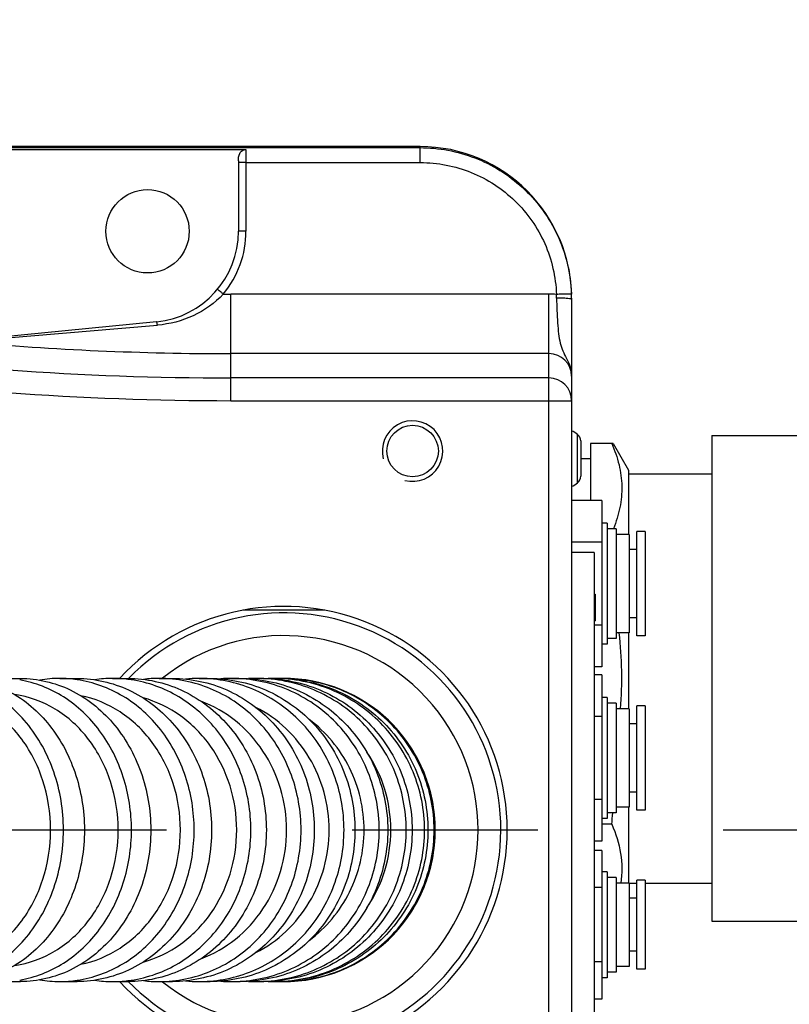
# Model space of a CAD drawing. Extents: x 0 to 594, y 0 to 420.
# Tile 37 of 104: x 182 to 192, y 177 to 189. Entities that reach past the tile are written whole.
import ezdxf

# ---------------------------------------------------------------- set-up
doc = ezdxf.new("R2010")
doc.units = 0
doc.header["$LTSCALE"] = 32.67
doc.linetypes.add('CENTER', pattern=[0.6, 0.375, -0.075, 0.075, -0.075])
doc.linetypes.add('PHANTOM', pattern=[0.8, 0.45, -0.05, 0.1, -0.05, 0.1, -0.05])
doc.layers.get('0').update_dxf_attribs({"linetype": 'CONTINUOUS'})
for name, color, linetype in [('1_DESIGN', 7, 'CONTINUOUS'), ('AXIS', 7, 'CONTINUOUS'), ('CHAMFER', 7, 'CONTINUOUS'), ('CRV', 7, 'CONTINUOUS'), ('DRIV_DIM', 7, 'CONTINUOUS'), ('ROUND', 7, 'CONTINUOUS')]:
    doc.layers.add(name, color=color, linetype=linetype)
doc.styles.get("Standard").update_dxf_attribs({"font": 'txt', "width": 0.8})
doc.dimstyles.new('DIMSTYLE_1', dxfattribs={"dimtxt": 3.8, "dimasz": 1.8, "dimexe": 2, "dimexo": 1.5, "dimgap": 1.9, "dimtad": 1, "dimdec": 3, "dimlfac": 10, "dimtxsty": 'STANDARD', "dimblk": 'OPEN', "dimblk1": 'OPEN', "dimblk2": 'OPEN', "dimcen": 0.09, "dimazin": 2, "dimtp": 0.5, "dimtm": 0.5, "dimtfac": 1, "dimtdec": -1, "dimtofl": 0, "dimtmove": 0, "dimatfit": 3, "dimtolj": 1})

# ---------------------------------------------------------------- blocks, each defined once
blk = doc.blocks.new('*D0')
at = {"layer": 'DRIV_DIM', "color": 2, "linetype": 'CONTINUOUS'}
blk.add_line((239.529, 254.232), (249.381, 265.174), dxfattribs=at)
for points in [[(246.288, 264.421), (248.043, 263.688), (247.104, 265.342)], [(56.787, 180.608), (57.388, 178.803), (58.018, 180.598)]]:
    blk.add_lwpolyline(points, dxfattribs=at)
for start, end in [(48, 114), (114, 180)]:
    blk.add_arc((171.612, 178.803), 114.224, start, end, dxfattribs=at)
blk = doc.blocks.new('_OPEN')
at = {"color": 0, "linetype": 'BYBLOCK'}
for p, q in [((0, 0), (-1, 0.342)), ((-1, -0.342), (0, 0)), ((-1, 0), (0, 0))]:
    blk.add_line(p, q, dxfattribs=at)
blk = doc.blocks.new('*D1')
at = {"layer": 'DRIV_DIM', "color": 2, "linetype": 'CONTINUOUS'}
blk.add_line((239.529, 103.374), (249.381, 92.432), dxfattribs=at)
for points in [[(58.018, 177.008), (57.388, 178.803), (56.787, 176.998)], [(247.104, 92.263), (248.043, 93.918), (246.288, 93.185)]]:
    blk.add_lwpolyline(points, dxfattribs=at)
for start, end in [(180, 246), (246, 312)]:
    blk.add_arc((171.612, 178.803), 114.224, start, end, dxfattribs=at)

msp = doc.modelspace()

# ---------------------------------------------------------------- linework, layer by layer
at = {"color": 7, "linetype": 'CONTINUOUS'}
for p, q in [((189.21228, 185.60284), (189.21228, 185.20284)), ((191.06228, 184.00784), (193.11228, 184.00784)), ((189.33228, 183.70284), (189.46228, 183.70284)), ((189.61228, 183.14981), (189.21228, 183.14981)), ((189.61228, 183.14981), (189.61228, 180.95588)), ((189.68228, 182.85284), (189.61228, 182.85284)), ((189.68228, 182.85284), (189.68228, 181.25285)), ((189.80228, 182.77784), (189.68228, 182.77784)), ((189.80228, 182.77784), (189.80228, 181.32785)), ((189.97228, 182.70284), (189.80228, 182.70284)), ((189.97228, 182.70284), (189.97228, 181.40285)), ((190.18228, 182.74034), (190.07228, 182.74034)), ((190.07228, 181.36535), (190.07228, 182.74034)), ((190.18228, 182.74034), (190.18228, 181.36535)), ((189.61228, 182.60133), (189.21228, 182.60133)), ((189.51228, 182.46284), (189.21228, 182.46284)), ((189.51228, 182.46284), (189.51228, 175.06284)), ((190.07228, 182.50284), (189.97228, 182.50284)), ((189.51228, 181.91284), (189.52228, 181.91284)), ((189.51228, 181.9054), (189.52228, 181.9054)), ((189.51228, 181.8905), (189.52228, 181.8905)), ((189.52228, 181.91284), (189.52228, 181.56284)), ((189.51228, 181.86072), (189.52228, 181.86072)), ((189.51228, 181.83093), (189.52228, 181.83093)), ((189.51228, 181.79369), (189.52228, 181.79369)), ((185.95311, 181.70284), (184.87144, 181.70284)), ((189.51228, 181.68199), (189.52228, 181.68199)), ((189.51228, 181.64476), (189.52228, 181.64476)), ((189.51228, 181.61497), (189.52228, 181.61497)), ((189.51228, 181.58518), (189.52228, 181.58518)), ((189.51228, 181.57029), (189.52228, 181.57029)), ((189.51228, 181.56284), (189.52228, 181.56284)), ((189.61228, 181.50436), (189.51228, 181.50436)), ((190.07228, 181.60284), (189.97228, 181.60284)), ((189.97228, 181.40284), (189.80228, 181.40284)), ((189.68228, 181.25284), (189.61228, 181.25284)), ((189.80228, 181.32784), (189.68228, 181.32784)), ((190.18228, 181.36534), (190.07228, 181.36534)), ((189.61228, 180.95588), (189.51228, 180.95588)), ((189.61228, 180.84981), (189.51228, 180.84981)), ((189.61228, 180.84981), (189.61228, 178.65588)), ((189.68228, 180.55284), (189.61228, 180.55284)), ((189.68228, 180.55284), (189.68228, 178.95285)), ((189.80228, 180.47784), (189.68228, 180.47784)), ((189.80228, 180.47784), (189.80228, 179.02785)), ((189.97228, 180.40284), (189.80228, 180.40284)), ((189.97228, 180.40284), (189.97228, 179.10285)), ((190.18228, 180.44034), (190.07228, 180.44034)), ((190.07228, 179.06535), (190.07228, 180.44034)), ((190.18228, 180.44034), (190.18228, 179.06535)), ((189.61228, 180.30133), (189.51228, 180.30133)), ((190.07228, 180.20284), (189.97228, 180.20284)), ((190.07228, 179.30284), (189.97228, 179.30284)), ((189.61228, 179.20436), (189.51228, 179.20436)), ((189.80228, 179.02784), (189.68228, 179.02784)), ((189.97228, 179.10284), (189.80228, 179.10284)), ((190.18228, 179.06534), (190.07228, 179.06534)), ((189.68228, 178.95284), (189.61228, 178.95284)), ((189.61228, 178.65588), (189.51228, 178.65588)), ((189.61228, 178.53434), (189.51228, 178.53434)), ((189.61228, 178.53434), (189.61228, 176.57135)), ((189.68228, 178.25284), (189.61228, 178.25284)), ((189.68228, 178.25284), (189.68228, 176.85285)), ((189.80228, 178.17784), (189.68228, 178.17784)), ((189.80228, 178.17784), (189.80228, 176.92785)), ((190.18228, 178.14034), (190.07228, 178.14034)), ((190.07228, 176.96535), (190.07228, 178.14034)), ((190.18228, 178.14034), (190.18228, 176.96535)), ((189.61228, 178.04359), (189.51228, 178.04359)), ((189.97228, 178.10284), (189.80228, 178.10284)), ((189.97228, 178.10284), (189.97228, 177.00285)), ((190.07228, 177.90284), (189.97228, 177.90284)), ((191.06228, 177.59784), (193.11228, 177.59784)), ((190.07228, 177.20284), (189.97228, 177.20284)), ((189.61228, 177.0621), (189.51228, 177.0621)), ((189.97228, 177.00284), (189.80228, 177.00284)), ((190.18228, 176.96534), (190.07228, 176.96534)), ((189.68228, 176.85284), (189.61228, 176.85284)), ((189.80228, 176.92784), (189.68228, 176.92784)), ((189.61228, 176.57135), (189.51228, 176.57135))]:
    msp.add_line(p, q, dxfattribs=at)
msp.add_circle((183.61228, 186.70284), 0.55, dxfattribs=at)
at = {"color": 2, "linetype": 'CONTINUOUS'}
msp.add_arc((187.11228, 183.80284), 0.4, 255, 195, dxfattribs=at)
at = {"color": 7, "linetype": 'CONTINUOUS'}
for centre, radius, start, end in [((185.41228, 178.80284), 2.95, 222.767109, 137.232891), ((185.00973, 178.80371), 1.81539, 359.97258, 34.336631), ((185.00973, 178.80198), 1.81539, 325.66338, 0.02742)]:
    msp.add_arc(centre, radius, start, end, dxfattribs=at)
for points, knots in [([(182.33161, 178.80284), (182.33161, 179.02578), (182.26368, 179.4661), (181.96647, 180.04359), (181.50764, 180.45902), (181.12229, 180.58333), (180.93359, 180.59872)], [0, 0, 0, 0, 0.26959213, 0.52852528, 0.77104413, 1, 1, 1, 1]), ([(183.2244, 178.80284), (183.2244, 179.0186), (183.15824, 179.44647), (182.86892, 180.0111), (182.42189, 180.42638), (182.04562, 180.56434), (181.8581, 180.59028)], [0, 0, 0, 0, 0.26553584, 0.52275366, 0.76700693, 1, 1, 1, 1]), ([(184.04655, 178.80284), (184.04655, 179.01042), (183.98303, 179.42358), (183.70531, 179.97284), (183.27523, 180.38696), (182.91188, 180.53846), (182.7278, 180.57524)], [0, 0, 0, 0, 0.26182718, 0.51743688, 0.763214, 1, 1, 1, 1]), ([(184.79025, 178.80284), (184.79025, 178.99966), (184.73122, 179.3926), (184.47295, 179.92048), (184.07109, 180.3313), (183.7292, 180.49773), (183.55296, 180.54697)], [0, 0, 0, 0, 0.25845624, 0.51257594, 0.75969365, 1, 1, 1, 1]), ([(185.44753, 178.80284), (185.44753, 178.98708), (185.39428, 179.35577), (185.16093, 179.85724), (184.79547, 180.26121), (184.48177, 180.44092), (184.31738, 180.5022)], [0, 0, 0, 0, 0.25560085, 0.50840949, 0.75659902, 1, 1, 1, 1]), ([(186.01051, 178.80284), (186.01051, 178.96975), (185.96577, 179.30426), (185.76899, 179.76697), (185.45772, 180.15602), (185.18697, 180.34724), (185.04247, 180.42082)], [0, 0, 0, 0, 0.25325237, 0.50494354, 0.75396501, 1, 1, 1, 1]), ([(186.47182, 178.80284), (186.47182, 179.08309), (186.34176, 179.64883), (185.9692, 180.09531), (185.74635, 180.26086)], [0, 0, 0, 0, 0.50236335, 1, 1, 1, 1]), ([(180.93358, 177.00697), (181.12229, 177.02236), (181.50764, 177.14667), (181.96647, 177.5621), (182.26368, 178.13958), (182.33161, 178.57991), (182.33161, 178.80284)], [0, 0, 0, 0, 0.22895586, 0.4714747, 0.73040785, 1, 1, 1, 1]), ([(181.8581, 177.01541), (182.04563, 177.04134), (182.4219, 177.17931), (182.86892, 177.59458), (183.15824, 178.15921), (183.2244, 178.58709), (183.2244, 178.80284)], [0, 0, 0, 0, 0.23299308, 0.47724635, 0.73446417, 1, 1, 1, 1]), ([(182.72779, 177.03044), (182.91188, 177.06723), (183.27523, 177.21872), (183.70531, 177.63284), (183.98303, 178.1821), (184.04655, 178.59526), (184.04655, 178.80284)], [0, 0, 0, 0, 0.23678599, 0.4825631, 0.7381728, 1, 1, 1, 1]), ([(183.55295, 177.05872), (183.7292, 177.10796), (184.07109, 177.27439), (184.47295, 177.68521), (184.73122, 178.21309), (184.79025, 178.60603), (184.79025, 178.80284)], [0, 0, 0, 0, 0.24030634, 0.48742405, 0.74154375, 1, 1, 1, 1]), ([(184.31738, 177.10349), (184.48177, 177.16477), (184.79547, 177.34448), (185.16093, 177.74845), (185.39428, 178.24991), (185.44753, 178.61861), (185.44753, 178.80284)], [0, 0, 0, 0, 0.24340097, 0.49159049, 0.74439914, 1, 1, 1, 1]), ([(185.04247, 177.18486), (185.18697, 177.25845), (185.45772, 177.44966), (185.76899, 177.83871), (185.96577, 178.30143), (186.01051, 178.63593), (186.01051, 178.80284)], [0, 0, 0, 0, 0.24603499, 0.49505645, 0.74674762, 1, 1, 1, 1]), ([(185.74635, 177.34482), (185.9692, 177.51038), (186.34176, 177.95685), (186.47182, 178.52259), (186.47182, 178.80284)], [0, 0, 0, 0, 0.49763664, 1, 1, 1, 1])]:
    msp.add_open_spline(points, degree=3, knots=knots, dxfattribs=at)
at = {"layer": '1_DESIGN', "color": 9, "linetype": 'CONTINUOUS'}
msp.add_line((189.29075, 183.38342), (189.29075, 184.02227), dxfattribs=at)
at = {"layer": '1_DESIGN', "color": 7, "linetype": 'CONTINUOUS'}
msp.add_line((189.33228, 183.93618), (189.33228, 183.46951), dxfattribs=at)
for centre, radius, start, end in [((189.03669, 183.70284), 0.40814, 51.502453, 64.492694), ((189.22228, 183.93618), 0.11, 0, 51.502453), ((189.22228, 183.46951), 0.11, 308.497547, 360), ((189.03669, 183.70284), 0.40814, 295.507306, 308.497547)]:
    msp.add_arc(centre, radius, start, end, dxfattribs=at)
at = {"layer": 'AXIS', "color": 7, "linetype": 'CONTINUOUS'}
for p, q in [((191.06228, 184.00784), (191.06228, 177.59784)), ((189.76099, 183.90148), (189.46228, 183.90148)), ((189.76099, 183.90148), (189.96228, 183.55284)), ((189.96228, 183.55284), (189.96228, 182.70284)), ((189.96228, 183.50284), (191.06228, 183.50284)), ((189.96228, 181.40284), (189.96228, 180.40284)), ((181.67865, 180.80284), (181.93323, 180.80284)), ((182.45281, 180.80284), (182.6832, 180.80284)), ((183.15101, 180.80284), (183.355, 180.80284)), ((183.76642, 180.80284), (183.94186, 180.80284)), ((184.29244, 180.80284), (184.43732, 180.80284)), ((184.72299, 180.80284), (184.83559, 180.80284)), ((189.96228, 179.10284), (189.96228, 178.10284)), ((189.74361, 178.87853), (189.61228, 178.87853)), ((189.97228, 178.10284), (190.07228, 178.10284)), ((190.18228, 178.10284), (191.06228, 178.10284)), ((181.67865, 176.80284), (181.93323, 176.80284)), ((182.45281, 176.80284), (182.6832, 176.80284)), ((183.15101, 176.80284), (183.355, 176.80284)), ((183.76642, 176.80284), (183.94186, 176.80284)), ((184.29244, 176.80284), (184.43732, 176.80284)), ((184.72299, 176.80284), (184.83559, 176.80284))]:
    msp.add_line(p, q, dxfattribs=at)
at = {"layer": 'AXIS', "color": 7, "linetype": 'CENTER'}
msp.add_line((171.61228, 178.80284), (275.85451, 178.80284), dxfattribs=at)
at = {"layer": 'AXIS', "color": 7, "linetype": 'CONTINUOUS'}
msp.add_circle((187.11228, 183.80284), 0.34, dxfattribs=at)
for centre, radius, start, end in [((184.73006, 180.80246), 5.1453, 355.543585, 6.703683), ((182.45323, 179.22005), 1.58279, 90.015382, 99.611589), ((182.45252, 179.2218), 1.58104, 81.675947, 89.989743), ((183.15126, 179.13074), 1.6721, 90.008739, 98.168863), ((183.15084, 179.13208), 1.67077, 83.026161, 89.994485), ((183.76657, 179.0459), 1.75694, 90.004646, 96.82105), ((183.76634, 179.04693), 1.75592, 84.293372, 89.997383), ((184.29251, 178.96898), 1.83386, 90.00215, 95.553506), ((184.29241, 178.96973), 1.83312, 85.485401, 89.999069), ((184.72301, 178.90348), 1.89937, 90.000697, 94.35592), ((185.05295, 178.85249), 1.95035, 90.000013, 93.216831), ((185.27854, 178.81831), 1.98453, 89.999973, 92.125939), ((185.39764, 178.80297), 1.99987, 89.999996, 91.068979), ((185.41228, 178.80284), 2, 272.596318, 87.403682), ((185.62271, 179.25901), 4.13843, 354.724789, 356.796752), ((182.45323, 178.38564), 1.58279, 260.388411, 269.984618), ((182.45252, 178.38389), 1.58104, 270.010257, 278.324053), ((183.15126, 178.47495), 1.6721, 261.831137, 269.991261), ((183.15084, 178.47361), 1.67077, 270.005515, 276.973839), ((183.76657, 178.55978), 1.75694, 263.17895, 269.995354), ((183.76634, 178.55876), 1.75592, 270.002617, 275.706628), ((184.29251, 178.6367), 1.83386, 264.446494, 269.99785), ((184.29241, 178.63596), 1.83312, 270.000931, 274.514599), ((184.72301, 178.70221), 1.89937, 265.64408, 269.999303), ((185.05295, 178.75319), 1.95035, 266.783169, 269.999987), ((185.27854, 178.78738), 1.98453, 267.874061, 270.000027), ((185.39764, 178.80272), 1.99987, 268.931021, 270.000004)]:
    msp.add_arc(centre, radius, start, end, dxfattribs=at)
for points, knots in [([(189.74361, 183.90148), (189.78267, 183.81136), (189.84696, 183.62806), (189.88644, 183.34067), (189.85894, 183.05254), (189.80093, 182.86812), (189.76467, 182.77765)], [0, 0, 0, 0, 0.25494722, 0.50137599, 0.74699032, 1, 1, 1, 1]), ([(182.50139, 178.80284), (182.50139, 179.06144), (182.41897, 179.57174), (182.06128, 180.23295), (181.59188, 180.62011), (181.16524, 180.77648), (180.94439, 180.80284), (180.83529, 180.80284)], [0, 0, 0, 0, 0.27019813, 0.52882937, 0.77015797, 0.88600572, 1, 1, 1, 1]), ([(181.11188, 180.80284), (181.22099, 180.80284), (181.44184, 180.77648), (181.86848, 180.62011), (182.33788, 180.23295), (182.69557, 179.57174), (182.77799, 179.06144), (182.77799, 178.80284)], [0, 0, 0, 0, 0.11399428, 0.22984203, 0.47117063, 0.72980187, 1, 1, 1, 1]), ([(183.4, 178.80284), (183.4, 179.03861), (183.32888, 179.50629), (183.01766, 180.12607), (182.53578, 180.58757), (182.12807, 180.74833), (181.92363, 180.78249)], [0, 0, 0, 0, 0.26520795, 0.52236165, 0.76683849, 1, 1, 1, 1]), ([(181.93323, 180.80284), (182.1586, 180.80284), (182.62549, 180.69242), (183.19606, 180.23664), (183.569, 179.57442), (183.65458, 179.06168), (183.65458, 178.80284)], [0, 0, 0, 0, 0.2324894, 0.47559984, 0.7329836, 1, 1, 1, 1]), ([(184.22783, 178.80284), (184.22783, 179.041), (184.1526, 179.51491), (183.82419, 180.13982), (183.31774, 180.60017), (182.89388, 180.7551), (182.68141, 180.78619)], [0, 0, 0, 0, 0.26232362, 0.51803751, 0.76348589, 1, 1, 1, 1]), ([(182.6832, 180.80284), (182.91524, 180.80284), (183.39344, 180.69387), (183.98251, 180.24013), (184.36924, 179.57709), (184.45823, 179.06191), (184.45823, 178.80284)], [0, 0, 0, 0, 0.23609448, 0.48056333, 0.73640784, 1, 1, 1, 1]), ([(184.97698, 178.80284), (184.97698, 179.04409), (184.89733, 179.52545), (184.60468, 180.0564), (184.27672, 180.39151), (183.90474, 180.65266), (183.57476, 180.76344), (183.3537, 180.79048)], [0, 0, 0, 0, 0.25931958, 0.51342359, 0.63802742, 0.76061532, 1, 1, 1, 1]), ([(183.355, 180.80284), (183.47443, 180.80284), (183.71497, 180.77682), (184.06051, 180.66154), (184.3786, 180.47458), (184.75163, 180.13827), (185.08902, 179.57943), (185.18097, 179.06214), (185.18097, 178.80284)], [0, 0, 0, 0, 0.11962941, 0.2401456, 0.36228341, 0.48650806, 0.7402766, 1, 1, 1, 1]), ([(185.63927, 178.80284), (185.63927, 179.04718), (185.5548, 179.53642), (185.18839, 180.17357), (184.62888, 180.63053), (184.17029, 180.77122), (183.94094, 180.79414)], [0, 0, 0, 0, 0.25705549, 0.5102187, 0.7575145, 1, 1, 1, 1]), ([(183.94186, 180.80284), (184.1861, 180.80284), (184.68498, 180.69621), (185.30731, 180.24623), (185.71933, 179.58212), (185.81471, 179.06235), (185.81471, 178.80284)], [0, 0, 0, 0, 0.24237161, 0.48928036, 0.74246685, 1, 1, 1, 1]), ([(186.20664, 178.80284), (186.20664, 179.05026), (186.11767, 179.54708), (185.733, 180.18997), (185.14858, 180.64481), (184.67384, 180.77843), (184.4367, 180.79716)], [0, 0, 0, 0, 0.25478983, 0.50690191, 0.75503475, 1, 1, 1, 1]), ([(184.43732, 180.80284), (184.68671, 180.80284), (185.19437, 180.6971), (185.8306, 180.24871), (186.25336, 179.58429), (186.35152, 179.06255), (186.35152, 178.80284)], [0, 0, 0, 0, 0.24491663, 0.49284141, 0.7449591, 1, 1, 1, 1]), ([(186.67161, 178.80284), (186.67161, 179.06271), (186.5711, 179.58613), (186.13939, 180.25073), (185.49166, 180.6978), (184.97668, 180.80284), (184.72299, 180.80284)], [0, 0, 0, 0, 0.25299757, 0.50424972, 0.75301254, 1, 1, 1, 1]), ([(184.83559, 180.80284), (185.08928, 180.80284), (185.60426, 180.6978), (186.25199, 180.25073), (186.6837, 179.58613), (186.78421, 179.06271), (186.78421, 178.80284)], [0, 0, 0, 0, 0.24698746, 0.49575028, 0.74700243, 1, 1, 1, 1]), ([(187.02781, 178.80284), (187.02781, 179.06284), (186.92549, 179.58754), (186.48694, 180.25224), (185.83049, 180.6983), (185.30992, 180.80284), (185.05295, 180.80284)], [0, 0, 0, 0, 0.25145866, 0.50206537, 0.75146221, 1, 1, 1, 1]), ([(185.13196, 180.80284), (185.38894, 180.80284), (185.90951, 180.6983), (186.56596, 180.25224), (187.00451, 179.58754), (187.10683, 179.06284), (187.10683, 178.80284)], [0, 0, 0, 0, 0.24853779, 0.49793463, 0.74854134, 1, 1, 1, 1]), ([(187.27055, 178.80284), (187.27055, 179.06292), (187.16703, 179.58847), (186.72402, 180.25322), (186.06189, 180.69862), (185.53766, 180.80284), (185.27854, 180.80284)], [0, 0, 0, 0, 0.25046208, 0.50065375, 0.75046245, 1, 1, 1, 1]), ([(185.32319, 180.80284), (185.58231, 180.80284), (186.10654, 180.69862), (186.76867, 180.25322), (187.21168, 179.58847), (187.3152, 179.06292), (187.3152, 178.80284)], [0, 0, 0, 0, 0.24953755, 0.49934625, 0.74953792, 1, 1, 1, 1]), ([(187.39724, 178.80284), (187.39724, 179.06296), (187.29319, 179.58888), (186.8482, 180.25365), (186.18356, 180.69876), (185.65771, 180.80284), (185.39764, 180.80284)], [0, 0, 0, 0, 0.25002346, 0.50003319, 0.75002347, 1, 1, 1, 1]), ([(185.40772, 180.80284), (185.66779, 180.80284), (186.19364, 180.69876), (186.85827, 180.25365), (187.30327, 179.58888), (187.40731, 179.06296), (187.40731, 178.80284)], [0, 0, 0, 0, 0.24997653, 0.49996681, 0.74997654, 1, 1, 1, 1]), ([(180.83529, 176.80284), (180.94439, 176.80284), (181.16524, 176.82921), (181.59188, 176.98557), (182.06128, 177.37274), (182.41897, 178.03395), (182.50139, 178.54424), (182.50139, 178.80284)], [0, 0, 0, 0, 0.11399428, 0.22984203, 0.47117063, 0.72980187, 1, 1, 1, 1]), ([(182.77799, 178.80284), (182.77799, 178.54424), (182.69557, 178.03395), (182.33788, 177.37274), (181.86848, 176.98557), (181.44184, 176.82921), (181.22099, 176.80284), (181.11188, 176.80284)], [0, 0, 0, 0, 0.27019813, 0.52882937, 0.77015797, 0.88600572, 1, 1, 1, 1]), ([(181.92363, 176.8232), (182.12807, 176.85735), (182.53578, 177.01812), (183.01766, 177.47962), (183.32888, 178.0994), (183.4, 178.56708), (183.4, 178.80284)], [0, 0, 0, 0, 0.23316151, 0.47763835, 0.73479205, 1, 1, 1, 1]), ([(183.65458, 178.80284), (183.65458, 178.54401), (183.569, 178.03127), (183.19606, 177.36905), (182.62549, 176.91327), (182.1586, 176.80284), (181.93323, 176.80284)], [0, 0, 0, 0, 0.2670164, 0.52440016, 0.7675106, 1, 1, 1, 1]), ([(182.68141, 176.8195), (182.89388, 176.85059), (183.31774, 177.00551), (183.82419, 177.46587), (184.1526, 178.09078), (184.22783, 178.56468), (184.22783, 178.80284)], [0, 0, 0, 0, 0.23651411, 0.48196249, 0.73767638, 1, 1, 1, 1]), ([(184.45823, 178.80284), (184.45823, 178.54378), (184.36924, 178.02859), (183.98251, 177.36556), (183.39344, 176.91182), (182.91524, 176.80284), (182.6832, 176.80284)], [0, 0, 0, 0, 0.26359216, 0.51943667, 0.76390552, 1, 1, 1, 1]), ([(183.3537, 176.81521), (183.57476, 176.84225), (183.90474, 176.95303), (184.27672, 177.21418), (184.60468, 177.54929), (184.89733, 178.08024), (184.97698, 178.56159), (184.97698, 178.80284)], [0, 0, 0, 0, 0.23938468, 0.36197258, 0.48657641, 0.74068042, 1, 1, 1, 1]), ([(185.18097, 178.80284), (185.18097, 178.54355), (185.08902, 178.02625), (184.75163, 177.46742), (184.3786, 177.13111), (184.06051, 176.94415), (183.71497, 176.82886), (183.47443, 176.80284), (183.355, 176.80284)], [0, 0, 0, 0, 0.2597234, 0.51349194, 0.63771659, 0.7598544, 0.88037059, 1, 1, 1, 1]), ([(183.94094, 176.81155), (184.17029, 176.83447), (184.62888, 176.97516), (185.18839, 177.43212), (185.5548, 178.06927), (185.63927, 178.5585), (185.63927, 178.80284)], [0, 0, 0, 0, 0.2424855, 0.4897813, 0.74294451, 1, 1, 1, 1]), ([(185.81471, 178.80284), (185.81471, 178.54333), (185.71933, 178.02357), (185.30731, 177.35946), (184.68498, 176.90947), (184.1861, 176.80284), (183.94186, 176.80284)], [0, 0, 0, 0, 0.25753315, 0.51071964, 0.75762839, 1, 1, 1, 1]), ([(184.4367, 176.80853), (184.67384, 176.82726), (185.14858, 176.96088), (185.733, 177.41571), (186.11767, 178.05861), (186.20664, 178.55543), (186.20664, 178.80284)], [0, 0, 0, 0, 0.24496525, 0.49309809, 0.74521017, 1, 1, 1, 1]), ([(186.35152, 178.80284), (186.35152, 178.54314), (186.25336, 178.0214), (185.8306, 177.35698), (185.19437, 176.90859), (184.68671, 176.80284), (184.43732, 176.80284)], [0, 0, 0, 0, 0.2550409, 0.50715859, 0.75508337, 1, 1, 1, 1]), ([(184.72299, 176.80284), (184.97668, 176.80284), (185.49166, 176.90789), (186.13939, 177.35496), (186.5711, 178.01956), (186.67161, 178.54297), (186.67161, 178.80284)], [0, 0, 0, 0, 0.24698746, 0.49575028, 0.74700243, 1, 1, 1, 1]), ([(186.78421, 178.80284), (186.78421, 178.54297), (186.6837, 178.01956), (186.25199, 177.35496), (185.60426, 176.90789), (185.08928, 176.80284), (184.83559, 176.80284)], [0, 0, 0, 0, 0.25299757, 0.50424972, 0.75301254, 1, 1, 1, 1]), ([(185.05295, 176.80284), (185.30992, 176.80284), (185.83049, 176.90739), (186.48694, 177.35344), (186.92549, 178.01815), (187.02781, 178.54285), (187.02781, 178.80284)], [0, 0, 0, 0, 0.24853779, 0.49793463, 0.74854134, 1, 1, 1, 1]), ([(187.10683, 178.80284), (187.10683, 178.54285), (187.00451, 178.01815), (186.56596, 177.35344), (185.90951, 176.90739), (185.38894, 176.80284), (185.13196, 176.80284)], [0, 0, 0, 0, 0.25145866, 0.50206537, 0.75146221, 1, 1, 1, 1]), ([(185.27854, 176.80284), (185.53766, 176.80284), (186.06189, 176.90707), (186.72402, 177.35247), (187.16703, 178.01722), (187.27055, 178.54276), (187.27055, 178.80284)], [0, 0, 0, 0, 0.24953755, 0.49934625, 0.74953792, 1, 1, 1, 1]), ([(187.3152, 178.80284), (187.3152, 178.54276), (187.21168, 178.01722), (186.76867, 177.35247), (186.10654, 176.90707), (185.58231, 176.80284), (185.32319, 176.80284)], [0, 0, 0, 0, 0.25046208, 0.50065375, 0.75046245, 1, 1, 1, 1]), ([(185.39764, 176.80284), (185.65771, 176.80284), (186.18356, 176.90693), (186.8482, 177.35204), (187.29319, 178.01681), (187.39724, 178.54273), (187.39724, 178.80284)], [0, 0, 0, 0, 0.24997653, 0.49996681, 0.74997654, 1, 1, 1, 1]), ([(187.40731, 178.80284), (187.40731, 178.54273), (187.30327, 178.01681), (186.85827, 177.35204), (186.19364, 176.90693), (185.66779, 176.80284), (185.40772, 176.80284)], [0, 0, 0, 0, 0.25002346, 0.50003319, 0.75002347, 1, 1, 1, 1]), ([(189.74361, 178.87853), (189.79701, 178.75533), (189.879, 178.50066), (189.88071, 178.23134), (189.86156, 178.10275)], [0, 0, 0, 0, 0.50807217, 1, 1, 1, 1])]:
    msp.add_open_spline(points, degree=3, knots=knots, dxfattribs=at)
at = {"layer": 'CHAMFER', "color": 7, "linetype": 'CONTINUOUS'}
msp.add_line((189.46228, 183.90148), (189.46228, 183.14981), dxfattribs=at)
for radius, start, end in [(2.865, 224.189532, 135.596677), (2.565, 231.384864, 128.615177)]:
    msp.add_arc((185.41228, 178.80284), radius, start, end, dxfattribs=at)
at = {"layer": 'CRV', "color": 2, "linetype": 'PHANTOM'}
for radius, start, end in [(100, 48, 175.448465), (26, 25.516387, 169.129253)]:
    msp.add_arc((171.61228, 178.80284), radius, start, end, dxfattribs=at)
at = {"layer": 'ROUND', "color": 7, "linetype": 'CONTINUOUS'}
for p, q in [((187.21228, 187.8203), (166.23878, 187.8203)), ((179.96228, 187.78137), (184.91228, 187.78137)), ((184.81228, 187.6321), (184.81228, 186.70284)), ((189.20396, 185.98767), (189.21113, 185.87328)), ((189.21228, 185.82163), (189.21228, 171.78405)), ((183.73133, 185.50876), (181.21645, 185.25802))]:
    msp.add_line(p, q, dxfattribs=at)
at = {"layer": 'ROUND', "color": 9, "linetype": 'CONTINUOUS'}
for p, q in [((166.25262, 187.80621), (187.21228, 187.80621)), ((184.91228, 187.78137), (184.91228, 186.70459)), ((187.21228, 187.60974), (187.21228, 187.8203)), ((184.91228, 187.60974), (187.21228, 187.60974)), ((188.91228, 185.87445), (184.71228, 185.87445)), ((184.71228, 184.46766), (184.71228, 185.87445)), ((188.91228, 171.73123), (188.91228, 185.87445)), ((188.91228, 185.08854), (184.71228, 185.08854)), ((188.91228, 184.76762), (184.71228, 184.76762)), ((184.71228, 184.46766), (189.21228, 184.46766))]:
    msp.add_line(p, q, dxfattribs=at)
at = {"layer": 'ROUND', "color": 7, "linetype": 'CONTINUOUS'}
for centre, radius, start, end in [((183.61228, 186.70284), 1.2, 275.693717, 360), ((187.20947, 185.8054), 2.00281, 359.99967, 1.942298)]:
    msp.add_arc(centre, radius, start, end, dxfattribs=at)
at = {"layer": 'ROUND', "color": 9, "linetype": 'CONTINUOUS'}
for centre, radius, start, end in [((183.61228, 186.70459), 1.3, 320.322315, 360), ((184.71229, 225.07054), 39.19609, 269.854596, 269.99998), ((188.91224, 184.77421), 1.10024, 84.837215, 89.997959), ((187.76077, 185.78915), 1.25309, 1.455073, 3.699076), ((150.32414, 573.74106), 389.71274, 274.5492894, 274.919234), ((184.71228, 225.10284), 40.33523, 261.650241, 270), ((184.71313, 225.11027), 40.02173, 264.985896, 269.998785), ((188.91197, 184.78823), 0.30031, 0.419539, 89.940879), ((184.71228, 225.10284), 40.63518, 261.650241, 270), ((188.9123, 184.46764), 0.29998, 0.004736, 90.003991)]:
    msp.add_arc(centre, radius, start, end, dxfattribs=at)
at = {"layer": 'ROUND', "color": 7, "linetype": 'CONTINUOUS'}
msp.add_ellipse((187.21228, 185.81999), major_axis=(0, 2.0003), ratio=0.9998477, start_param=-1.56997621, end_param=0, dxfattribs=at)
msp.add_open_spline([(184.81228, 187.6321), (184.81228, 187.66543), (184.81526, 187.71906), (184.8616, 187.77121), (184.89562, 187.78137), (184.91228, 187.78137)], degree=3, knots=[0, 0, 0, 0, 0.49977961, 0.7502734, 1, 1, 1, 1], dxfattribs=at)
at = {"layer": 'ROUND', "color": 9, "linetype": 'CONTINUOUS'}
for points, knots in [([(187.21228, 187.80621), (187.45752, 187.80621), (187.95278, 187.71392), (188.59166, 187.31698), (189.04476, 186.71667), (189.18163, 186.23189), (189.20396, 185.98767)], [0, 0, 0, 0, 0.25000754, 0.50000987, 0.75000498, 1, 1, 1, 1]), ([(184.91228, 187.60974), (184.89952, 187.60974), (184.87604, 187.6096), (184.84803, 187.60951), (184.83043, 187.60885), (184.82053, 187.60909), (184.81632, 187.60786), (184.81228, 187.60864), (184.81228, 187.60799)], [0, 0, 0, 0, 0.38250594, 0.70677792, 0.83110515, 0.92352047, 0.98049435, 1, 1, 1, 1]), ([(187.21228, 187.60974), (187.44146, 187.60973), (187.90462, 187.52002), (188.4945, 187.13558), (188.89826, 186.55882), (189.00347, 186.09901), (189.01124, 185.86999)], [0, 0, 0, 0, 0.25001484, 0.50002093, 0.75001477, 1, 1, 1, 1]), ([(184.91228, 186.70459), (184.89952, 186.70459), (184.87604, 186.70445), (184.84803, 186.70436), (184.83043, 186.7037), (184.82053, 186.70395), (184.81632, 186.70272), (184.81228, 186.70349), (184.81228, 186.70284)], [0, 0, 0, 0, 0.38250595, 0.70677792, 0.83110515, 0.92352047, 0.98049435, 1, 1, 1, 1]), ([(184.61282, 185.87458), (184.60309, 185.88265), (184.58512, 185.89739), (184.56379, 185.91508), (184.55002, 185.92571), (184.54273, 185.93224), (184.53874, 185.9339), (184.53626, 185.93717), (184.53585, 185.93668)], [0, 0, 0, 0, 0.38341855, 0.70758023, 0.83168971, 0.92387909, 0.9806672, 1, 1, 1, 1]), ([(184.61282, 185.87458), (184.50148, 185.75527), (184.22777, 185.5612), (183.90496, 185.47778), (183.74255, 185.4638)], [0, 0, 0, 0, 0.5002825, 1, 1, 1, 1]), ([(189.21113, 185.87328), (189.21104, 185.87459), (189.20311, 185.87275), (189.1945, 185.87493), (189.17479, 185.87375), (189.15086, 185.87388), (189.12075, 185.87312), (189.07375, 185.87202), (189.03672, 185.87085), (189.01125, 185.86999)], [0, 0, 0, 0, 0.01960013, 0.07663139, 0.16906779, 0.29338802, 0.44483151, 0.61759248, 1, 1, 1, 1]), ([(189.01345, 185.82097), (189.01623, 185.7115), (189.02108, 185.55431), (189.03788, 185.3564), (189.05787, 185.23197), (189.09406, 185.12236), (189.14803, 185.0225), (189.19842, 184.91382), (189.21228, 184.83055), (189.21228, 184.78791)], [0, 0, 0, 0, 0.30876262, 0.44321713, 0.55994453, 0.66336493, 0.76673258, 0.87976794, 1, 1, 1, 1]), ([(189.20846, 185.80842), (189.20073, 185.81146), (189.17739, 185.81424), (189.13489, 185.8182), (189.07788, 185.82035), (189.03581, 185.82096), (189.01345, 185.82097)], [0, 0, 0, 0, 0.12735466, 0.3549164, 0.65735609, 1, 1, 1, 1]), ([(189.21228, 185.80539), (189.21228, 185.80599), (189.21098, 185.80743), (189.20946, 185.80802), (189.20846, 185.80842)], [0, 0, 0, 0, 0.35736204, 1, 1, 1, 1]), ([(183.74255, 185.4638), (183.74159, 185.47011), (183.73979, 185.48098), (183.73685, 185.49582), (183.73453, 185.50327), (183.73255, 185.50889), (183.73133, 185.50876)], [0, 0, 0, 0, 0.4093717, 0.7225865, 0.92141598, 1, 1, 1, 1])]:
    msp.add_open_spline(points, degree=3, knots=knots, dxfattribs=at)

# ---------------------------------------------------------------- dimensions: what is measured, and where the dimension line sits
at = {"layer": 'DRIV_DIM', "color": 2, "linetype": 'CONTINUOUS'}
for base, line1, line2, picture, middle in [((125.15322, 283.1516), ((237.76103, 252.26848), (238.52534, 253.11733)), ((60.03058, 178.80284), (58.88834, 178.80284)), '*D0', (93.31184, 261.96624)), ((125.15322, 74.45408), ((60.03058, 178.80284), (58.88834, 178.80284)), ((237.76103, 105.33721), (238.52534, 104.48836)), '*D1', (77.37091, 114.26082))]:
    dim = msp.add_angular_dim_2l(base=base, line1=line1, line2=line2, dimstyle='DIMSTYLE_1', override={"dimtad": 2}, dxfattribs=at)
    dim.commit()
    dim.dimension.update_dxf_attribs({"geometry": picture, "text_midpoint": middle, "dimtype": 162})

doc.saveas('drawing.dxf')
